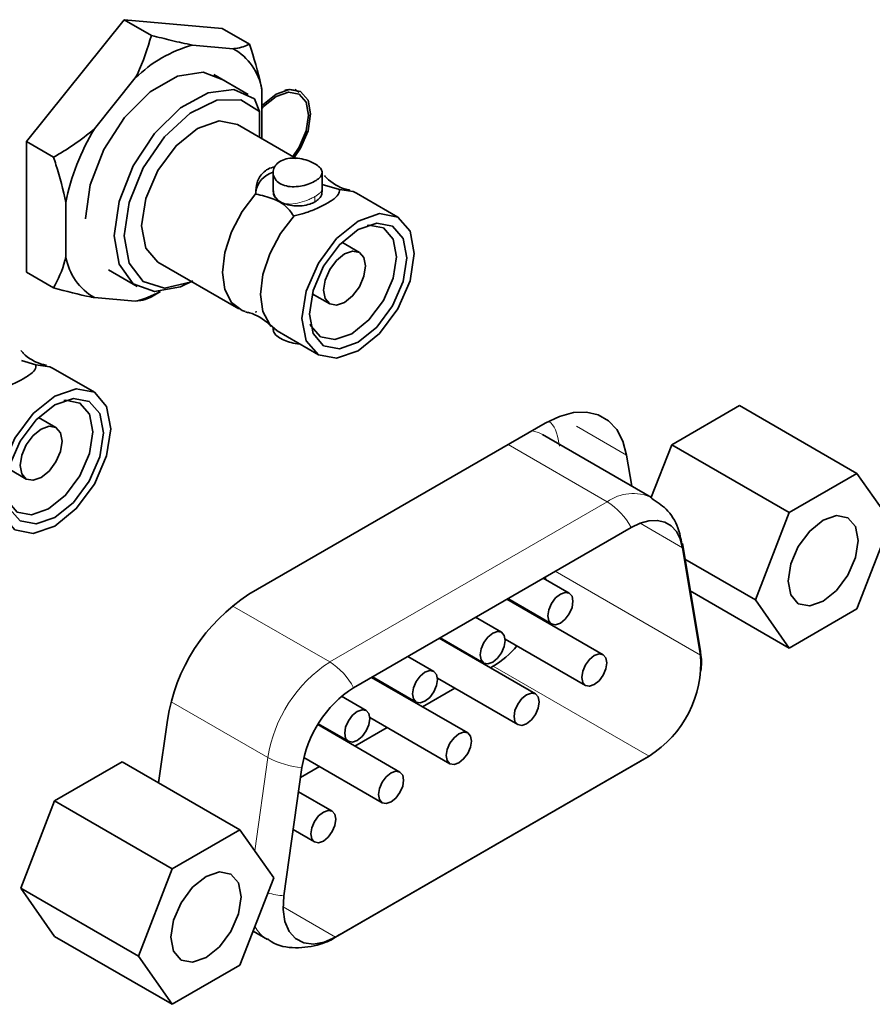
# Model space of a CAD drawing. Header units: millimetres. Extents: x 0 to 1118, y 0 to 864.
# Tile 203 of 256: x 342 to 348, y 706 to 713. Entities that reach past the tile are written whole.
import ezdxf

# ---------------------------------------------------------------- set-up
doc = ezdxf.new("R2010")
doc.units = ezdxf.units.MM

msp = doc.modelspace()

# ---------------------------------------------------------------- linework, layer by layer
at = {"color": 7, "linetype": 'Continuous', "lineweight": 35}
for p, q in [((342.8282, 713.3327), (342.1266, 712.4599)), ((343.0227, 713.2204), (342.8282, 713.3327)), ((343.5298, 713.27), (342.8282, 713.3327)), ((343.7243, 713.1577), (343.5298, 713.27)), ((343.6085, 713.1249), (343.3152, 713.1512)), ((342.9069, 712.9155), (342.6136, 712.5506)), ((343.7147, 712.7979), (343.4687, 712.9399)), ((343.8127, 712.4815), (343.8127, 712.8345)), ((344.0789, 712.8145), (344.0491, 712.8325)), ((343.7952, 712.6744), (343.7598, 712.7651)), ((343.7952, 712.4916), (343.7952, 712.6744)), ((344.1476, 712.6594), (344.1474, 712.6493)), ((344.0577, 712.3401), (343.6376, 712.5826)), ((342.3211, 712.3477), (342.1266, 712.4599)), ((342.1266, 712.4599), (342.1266, 711.5245)), ((343.8942, 712.2394), (343.8942, 712.101)), ((344.2442, 712.101), (344.2442, 712.2393)), ((344.2442, 712.1523), (344.3678, 712.1171)), ((343.7706, 712.0836), (343.7702, 712.0873)), ((343.8942, 712.101), (343.8942, 712.1003)), ((344.3678, 712.1171), (344.3689, 712.108)), ((344.3678, 712.1171), (344.3681, 712.1163)), ((344.7866, 711.9193), (344.4905, 712.0902)), ((342.4095, 712.0244), (342.4095, 711.6334)), ((344.0441, 711.9292), (344.0402, 711.9279)), ((344.5113, 711.6669), (344.3857, 711.7394)), ((343.0689, 711.5975), (343.6479, 711.2632)), ((342.3211, 711.4122), (342.1266, 711.5245)), ((342.7142, 711.5424), (342.921, 711.423)), ((343.0228, 711.3495), (343.0867, 711.3864)), ((344.1732, 711.3713), (344.2988, 711.2988)), ((342.6136, 711.3429), (342.9069, 711.3167)), ((343.7713, 711.2459), (343.7702, 711.2372)), ((343.8942, 711.1245), (343.8942, 711.1141)), ((343.9218, 711.1051), (344.2179, 710.9341)), ((342.0924, 710.8922), (342.1952, 710.8629)), ((342.1952, 710.8629), (342.1963, 710.8538)), ((342.1952, 710.8629), (342.1955, 710.8621)), ((342.6141, 710.6651), (342.3179, 710.836)), ((346.7473, 710.2904), (347.2321, 710.5703)), ((348.074, 710.0842), (347.2321, 710.5703)), ((342.3387, 710.4127), (342.2131, 710.4852)), ((345.8412, 710.444), (343.7199, 709.2194)), ((346.6025, 709.9128), (345.8217, 710.3635)), ((346.5984, 709.9067), (346.7473, 710.2904)), ((347.5892, 709.8044), (346.7473, 710.2904)), ((346.4615, 709.9941), (346.4244, 710.2156)), ((342.0006, 710.1171), (342.1262, 710.0446)), ((348.074, 710.0842), (347.5892, 709.8044)), ((348.3164, 709.7393), (348.074, 710.0842)), ((347.5892, 709.8044), (347.3468, 709.1796)), ((348.074, 709.1146), (348.3164, 709.7393)), ((346.4562, 709.6975), (344.4698, 708.5508)), ((346.9527, 708.8122), (346.8239, 709.5819)), ((346.9547, 708.783), (346.8258, 709.5527)), ((347.3468, 709.1796), (346.8425, 709.4708)), ((346.0141, 709.2273), (345.8279, 709.3348)), ((347.5892, 708.8347), (346.8805, 709.2439)), ((346.2566, 708.7865), (345.5674, 709.1844)), ((345.5739, 709.1881), (345.8871, 709.0073)), ((347.3468, 709.1796), (347.5892, 708.8347)), ((347.5892, 708.8347), (348.074, 709.1146)), ((345.5292, 708.9473), (345.343, 709.0548)), ((345.7716, 708.5066), (345.0824, 708.9044)), ((345.0889, 708.9082), (345.4022, 708.7274)), ((345.5551, 708.8982), (346.1296, 708.5666)), ((345.0442, 708.6674), (344.858, 708.7749)), ((345.3197, 708.7675), (345.3197, 708.7749)), ((345.3467, 708.7519), (345.3467, 708.7594)), ((345.3702, 708.7458), (345.3638, 708.7421)), ((345.4697, 708.7047), (345.4491, 708.6928)), ((345.2867, 708.2266), (344.5975, 708.6245)), ((344.604, 708.6282), (344.9172, 708.4474)), ((345.0702, 708.6182), (345.6446, 708.2866)), ((345.1951, 708.5461), (344.9641, 708.4128)), ((344.5593, 708.3874), (344.3832, 708.4891)), ((343.1367, 708.3176), (343.0738, 707.8695)), ((344.5853, 708.3383), (345.1597, 708.0067)), ((344.8018, 707.9467), (344.2136, 708.2862)), ((344.217, 708.2918), (344.4323, 708.1675)), ((344.7101, 708.2662), (344.4792, 708.1329)), ((344.1141, 708.0504), (344.6748, 707.7267)), ((344.3364, 706.7626), (346.5806, 708.0581)), ((344.3409, 706.7653), (346.5851, 708.0608)), ((342.329, 707.7398), (342.8138, 708.0196)), ((343.6557, 707.5336), (342.8138, 708.0196)), ((344.1001, 707.9792), (343.9712, 707.0606)), ((344.2252, 707.9863), (344.0902, 707.9083)), ((344.3168, 707.6667), (344.0758, 707.8059)), ((342.0866, 707.115), (342.329, 707.7398)), ((343.1709, 707.2537), (342.329, 707.7398)), ((343.6557, 707.5336), (343.1709, 707.2537)), ((343.8981, 707.1887), (343.6557, 707.5336)), ((344.0377, 707.5346), (344.1898, 707.4468)), ((343.1709, 707.2537), (342.9285, 706.629)), ((343.6557, 706.564), (343.8981, 707.1887)), ((342.9285, 706.629), (342.0866, 707.115)), ((342.329, 706.7701), (342.0866, 707.115)), ((343.1709, 706.2841), (342.329, 706.7701)), ((343.7499, 706.8067), (343.8523, 706.7476)), ((344.3409, 706.7653), (344.3364, 706.7626)), ((342.9285, 706.629), (343.1709, 706.2841)), ((343.1709, 706.2841), (343.6557, 706.564))]:
    msp.add_line(p, q, dxfattribs=at)
at = {"color": 7, "linetype": 'Continuous', "lineweight": 18}
for p, q in [((344.1929, 712.0289), (344.1929, 712.0667)), ((346.0647, 710.4233), (346.4244, 710.2156)), ((346.285, 709.8813), (345.5758, 710.2908)), ((344.2986, 708.7346), (346.285, 709.8813)), ((346.8258, 709.5527), (346.5213, 709.7285)), ((345.9134, 709.3841), (346.9547, 708.783)), ((343.6014, 709.1371), (344.2986, 708.7346)), ((346.5851, 708.0608), (345.4697, 708.7047)), ((343.8564, 708.0509), (343.164, 708.4506)), ((343.7625, 707.3816), (343.8564, 708.0509)), ((346.5851, 708.0608), (346.5806, 708.0581)), ((344.3409, 706.7653), (343.9655, 706.982))]:
    msp.add_line(p, q, dxfattribs=at)
at = {"color": 7, "linetype": 'Continuous', "lineweight": 35, "flags": 128}
for points in [[(343.5436, 712.8967), (343.541, 712.8987), (343.3917, 712.9572), (343.2086, 712.9285), (343.0136, 712.8159), (342.8305, 712.6332), (342.6811, 712.4023), (342.5837, 712.1511), (342.5498, 711.9099), (342.5498, 711.9079)], [(343.318, 711.4624), (343.2312, 711.42), (343.0443, 711.3866), (342.8914, 711.4429), (342.7914, 711.5819), (342.7566, 711.7864), (342.7914, 712.0311), (342.8914, 712.2857), (343.0443, 712.5185), (343.2312, 712.7007), (343.4287, 712.8098), (343.6125, 712.8322), (343.7598, 712.7651), (343.7598, 712.7651)], [(343.8127, 712.7163), (343.8201, 712.7243), (343.9148, 712.8007), (344.0095, 712.8337), (344.0898, 712.8181), (344.1434, 712.7563), (344.1623, 712.6578), (344.1434, 712.5376), (344.0898, 712.4139), (344.0452, 712.3473)], [(343.3085, 711.4591), (343.2992, 711.4547), (343.1151, 711.4111), (342.9627, 711.4578), (342.8623, 711.5888), (342.8273, 711.7864), (342.8623, 712.0245), (342.9627, 712.2714), (343.1151, 712.494), (343.2992, 712.6629), (343.4905, 712.7555), (343.6635, 712.7595), (343.7952, 712.6744), (343.7952, 712.6744)], [(344.0344, 712.3536), (344.0793, 712.42), (344.1297, 712.5362), (344.1474, 712.6492), (344.1297, 712.7418), (344.0793, 712.7999), (344.0038, 712.8145), (343.9148, 712.7836), (343.8257, 712.7117), (343.8127, 712.6974)], [(343.0689, 711.5975), (343.0689, 711.5975), (342.9817, 711.6978), (342.9511, 711.8579), (342.9817, 712.0533), (343.0689, 712.2543), (343.1993, 712.4302), (343.3532, 712.5544), (343.5071, 712.6079), (343.6376, 712.5826)], [(343.6941, 711.2441), (343.672, 711.2515), (343.5954, 711.3076), (343.5468, 711.4009), (343.5301, 711.5236), (343.5468, 711.6656), (343.5954, 711.8151), (343.672, 711.9597), (343.7702, 712.0873)], [(344.4905, 712.0902), (344.4663, 712.102), (344.3681, 712.1163)], [(344.0441, 711.9292), (343.9459, 711.8016), (343.8693, 711.657), (343.8206, 711.5075), (343.8039, 711.3655), (343.8206, 711.2428), (343.8693, 711.1495), (343.9218, 711.1051)], [(344.9045, 711.6589), (344.8738, 711.4635), (344.7867, 711.2625), (344.6562, 711.0865), (344.5023, 710.9623), (344.3484, 710.9088), (344.2179, 710.9342), (344.1307, 711.0345), (344.1001, 711.1945), (344.1307, 711.3899), (344.2179, 711.5909), (344.3484, 711.7669), (344.5023, 711.8911), (344.6562, 711.9446), (344.7867, 711.9193), (344.8738, 711.8189), (344.9045, 711.6589)], [(344.8514, 711.6283), (344.8248, 711.4586), (344.7492, 711.2841), (344.6359, 711.1314), (344.5023, 711.0235), (344.3687, 710.9771), (344.2554, 710.9991), (344.1797, 711.0862), (344.1532, 711.2252), (344.1797, 711.3948), (344.2554, 711.5693), (344.3687, 711.7221), (344.5023, 711.8299), (344.6359, 711.8763), (344.7492, 711.8543), (344.8248, 711.7672), (344.8514, 711.6283)], [(344.7763, 711.6359), (344.7521, 711.7625), (344.6831, 711.8419), (344.5799, 711.862), (344.5674, 711.8604)], [(344.1593, 711.1534), (344.1641, 711.1419), (344.2331, 711.0625), (344.3363, 711.0424), (344.4581, 711.0848), (344.5799, 711.183), (344.6831, 711.3223), (344.7521, 711.4813), (344.7763, 711.6359)], [(344.5553, 711.5696), (344.5439, 711.4966), (344.5113, 711.4215), (344.4626, 711.3557), (344.4051, 711.3093), (344.3476, 711.2893), (344.2988, 711.2988), (344.2662, 711.3363), (344.2548, 711.3961), (344.2662, 711.4691), (344.2988, 711.5442), (344.3476, 711.6099), (344.4051, 711.6563), (344.4626, 711.6763), (344.5113, 711.6669), (344.5439, 711.6294), (344.5553, 711.5696)], [(342.3179, 710.836), (342.2937, 710.8478), (342.1955, 710.8621)], [(342.7319, 710.4047), (342.7013, 710.2093), (342.6141, 710.0083), (342.4836, 709.8323), (342.3297, 709.7081), (342.1758, 709.6546), (342.0453, 709.6799), (341.9581, 709.7803), (341.9275, 709.9403), (341.9581, 710.1357), (342.0453, 710.3367), (342.1758, 710.5127), (342.3297, 710.6369), (342.4836, 710.6904), (342.6141, 710.6651), (342.7013, 710.5647), (342.7319, 710.4047)], [(342.6788, 710.3741), (342.6523, 710.2044), (342.5766, 710.0299), (342.4633, 709.8772), (342.3297, 709.7693), (342.1961, 709.7229), (342.0828, 709.7449), (342.0071, 709.832), (341.9806, 709.9709), (342.0071, 710.1406), (342.0828, 710.3151), (342.1961, 710.4678), (342.3297, 710.5757), (342.4633, 710.6221), (342.5766, 710.6001), (342.6523, 710.513), (342.6788, 710.3741)], [(342.6037, 710.3817), (342.5795, 710.5083), (342.5105, 710.5877), (342.4073, 710.6078), (342.3948, 710.6062)], [(346.4244, 710.2156), (346.3977, 710.3153), (346.3541, 710.3982), (346.2949, 710.4616), (346.2219, 710.5038), (346.1373, 710.5233), (346.0438, 710.5197), (345.9441, 710.493), (345.8412, 710.444)], [(341.9867, 709.8992), (341.9915, 709.8877), (342.0605, 709.8083), (342.1638, 709.7882), (342.2855, 709.8306), (342.4073, 709.9288), (342.5105, 710.0681), (342.5795, 710.2271), (342.6037, 710.3817)], [(342.3827, 710.3154), (342.3713, 710.2424), (342.3387, 710.1673), (342.29, 710.1015), (342.2325, 710.0551), (342.175, 710.0351), (342.1262, 710.0446), (342.0937, 710.0821), (342.0822, 710.1419), (342.0937, 710.2149), (342.1262, 710.29), (342.175, 710.3557), (342.2325, 710.4021), (342.29, 710.4221), (342.3387, 710.4127), (342.3713, 710.3752), (342.3827, 710.3154)], [(346.8258, 709.5527), (346.8089, 709.6159), (346.7813, 709.6684), (346.7437, 709.7086), (346.6975, 709.7354), (346.6439, 709.7478), (346.5846, 709.7455), (346.5214, 709.7285), (346.4562, 709.6975)], [(348.083, 709.6046), (348.0639, 709.7047), (348.0094, 709.7674), (347.9278, 709.7833), (347.8316, 709.7498), (347.7354, 709.6722), (347.6538, 709.5622), (347.5993, 709.4365), (347.5802, 709.3143), (347.5993, 709.2143), (347.6538, 709.1515), (347.7354, 709.1357), (347.8316, 709.1691), (347.9278, 709.2468), (348.0094, 709.3568), (348.0639, 709.4825), (348.083, 709.6046)], [(346.8258, 709.5527), (346.8248, 709.5754), (346.8239, 709.5819)], [(345.845, 709.3447), (345.8447, 709.3358), (345.8442, 709.3253)], [(345.8608, 709.0655), (345.8676, 709.0297), (345.8871, 709.0073), (345.9162, 709.0016), (345.9506, 709.0136), (345.985, 709.0413), (346.0141, 709.0806), (346.0336, 709.1255), (346.0404, 709.1691), (346.0336, 709.2049), (346.0141, 709.2273), (345.985, 709.2329), (345.9506, 709.221), (345.9162, 709.1933), (345.8871, 709.154), (345.8676, 709.1091), (345.8608, 709.0655)], [(345.3759, 708.7855), (345.3827, 708.7498), (345.4022, 708.7274), (345.4313, 708.7217), (345.4657, 708.7336), (345.5, 708.7614), (345.5292, 708.8007), (345.5486, 708.8456), (345.5555, 708.8892), (345.5486, 708.9249), (345.5292, 708.9473), (345.5, 708.953), (345.4657, 708.941), (345.4313, 708.9133), (345.4022, 708.874), (345.3827, 708.8291), (345.3759, 708.7855)], [(346.9527, 708.8122), (346.9537, 708.8057), (346.9547, 708.783)], [(346.1033, 708.6247), (346.1101, 708.589), (346.1296, 708.5666), (346.1587, 708.5609), (346.1931, 708.5728), (346.2274, 708.6006), (346.2566, 708.6399), (346.276, 708.6848), (346.2829, 708.7284), (346.276, 708.7641), (346.2566, 708.7865), (346.2274, 708.7922), (346.1931, 708.7802), (346.1587, 708.7525), (346.1296, 708.7132), (346.1101, 708.6683), (346.1033, 708.6247)], [(344.8909, 708.5056), (344.8978, 708.4698), (344.9172, 708.4474), (344.9464, 708.4418), (344.9807, 708.4537), (345.0151, 708.4814), (345.0442, 708.5207), (345.0637, 708.5656), (345.0705, 708.6092), (345.0637, 708.645), (345.0442, 708.6674), (345.0151, 708.673), (344.9807, 708.6611), (344.9464, 708.6334), (344.9172, 708.5941), (344.8978, 708.5492), (344.8909, 708.5056)], [(345.6183, 708.3448), (345.6252, 708.309), (345.6446, 708.2866), (345.6738, 708.2809), (345.7081, 708.2929), (345.7425, 708.3206), (345.7716, 708.3599), (345.7911, 708.4048), (345.7979, 708.4484), (345.7911, 708.4842), (345.7716, 708.5066), (345.7425, 708.5122), (345.7081, 708.5003), (345.6738, 708.4726), (345.6446, 708.4333), (345.6252, 708.3884), (345.6183, 708.3448)], [(344.406, 708.2256), (344.4128, 708.1899), (344.4323, 708.1675), (344.4614, 708.1618), (344.4958, 708.1738), (344.5302, 708.2015), (344.5593, 708.2408), (344.5788, 708.2857), (344.5856, 708.3293), (344.5788, 708.365), (344.5593, 708.3874), (344.5302, 708.3931), (344.4958, 708.3812), (344.4614, 708.3534), (344.4323, 708.3141), (344.4128, 708.2692), (344.406, 708.2256)], [(345.1334, 708.0648), (345.1402, 708.0291), (345.1597, 708.0067), (345.1888, 708.001), (345.2232, 708.0129), (345.2576, 708.0407), (345.2867, 708.08), (345.3062, 708.1249), (345.313, 708.1685), (345.3062, 708.2042), (345.2867, 708.2266), (345.2576, 708.2323), (345.2232, 708.2204), (345.1888, 708.1926), (345.1597, 708.1533), (345.1402, 708.1084), (345.1334, 708.0648)], [(344.6485, 707.7849), (344.6553, 707.7491), (344.6748, 707.7267), (344.7039, 707.7211), (344.7383, 707.733), (344.7726, 707.7607), (344.8018, 707.8), (344.8212, 707.8449), (344.8281, 707.8885), (344.8212, 707.9243), (344.8018, 707.9467), (344.7726, 707.9523), (344.7383, 707.9404), (344.7039, 707.9127), (344.6748, 707.8734), (344.6553, 707.8285), (344.6485, 707.7849)], [(344.1635, 707.5049), (344.1704, 707.4692), (344.1898, 707.4468), (344.219, 707.4411), (344.2533, 707.4531), (344.2877, 707.4808), (344.3168, 707.5201), (344.3363, 707.565), (344.3431, 707.6086), (344.3363, 707.6443), (344.3168, 707.6667), (344.2877, 707.6724), (344.2533, 707.6605), (344.219, 707.6327), (344.1898, 707.5934), (344.1704, 707.5485), (344.1635, 707.5049)], [(343.6648, 707.054), (343.6456, 707.1541), (343.5911, 707.2168), (343.5095, 707.2327), (343.4133, 707.1992), (343.3171, 707.1216), (343.2355, 707.0115), (343.181, 706.8859), (343.1619, 706.7637), (343.181, 706.6636), (343.2355, 706.6009), (343.3171, 706.585), (343.4133, 706.6185), (343.5095, 706.6961), (343.5911, 706.8062), (343.6456, 706.9318), (343.6648, 707.054)], [(343.9712, 707.0606), (343.9659, 706.9634), (343.9783, 706.8773), (344.0079, 706.8064), (344.0533, 706.7541), (344.1124, 706.723), (344.1823, 706.7143), (344.2597, 706.7287), (344.3409, 706.7653)]]:
    msp.add_lwpolyline(points, dxfattribs=at)
at = {"color": 7, "linetype": 'Continuous', "lineweight": 18, "flags": 128}
msp.add_lwpolyline([(345.7473, 710.3898), (345.7929, 710.3773), (345.8217, 710.3635)], dxfattribs=at)
at = {"color": 7, "linetype": 'Continuous', "lineweight": 35}
for centre, radius, start, end in [((343.5725, 712.234), 0.9525, 105.66961, 134.32501), ((343.3969, 712.7592), 0.4226, 10.2613, 59.94004), ((344.012, 712.696), 0.136, 60.53616, 105.24401), ((344.0035, 711.7087), 1.625, 148.79415, 168.79449), ((343.9412, 712.0733), 0.1741, 105.83197, 171.06535), ((342.8253, 711.7086), 0.4226, 190.2613, 239.94004), ((342.7262, 712.0445), 0.7499, 283.94576, 298.6432), ((344.4315, 708.1197), 1.3099, 122.90677, 171.3096), ((345.1095, 709.2987), 0.6947, 301.23193, 319.71243), ((346.1688, 708.7296), 0.7877, 301.89808, 3.88549), ((344.9209, 707.8537), 0.8303, 122.90677, 171.3096)]:
    msp.add_arc(centre, radius, start, end, dxfattribs=at)
at = {"color": 7, "linetype": 'Continuous', "lineweight": 18}
for centre, radius, start, end in [((346.4708, 709.6226), 0.3185, 65.37127, 125.68293), ((346.0278, 709.4702), 0.485, 27.94469, 57.96277), ((344.8382, 707.9008), 0.9931, 122.90677, 171.3096), ((344.0414, 708.3235), 0.485, 27.94469, 57.96277), ((344.1479, 708.5912), 0.6139, 241.66293, 265.54103), ((344.0353, 707.7584), 0.7007, 255.1953, 264.75006), ((343.9737, 706.9505), 0.2365, 207.31161, 238.73849)]:
    msp.add_arc(centre, radius, start, end, dxfattribs=at)
at = {"color": 7, "linetype": 'Continuous', "lineweight": 35}
for points, knots in [([(343.0227, 713.2204), (342.9942, 713.1273), (342.9626, 713.0243), (342.9118, 712.9249), (342.9069, 712.9155)], [0, 0, 0, 0, 0.904788, 1, 1, 1, 1]), ([(343.3152, 713.1512), (343.266, 713.1614), (343.173, 713.1809), (343.0708, 713.2078), (343.0227, 713.2204)], [0, 0, 0, 0, 0.529258, 1, 1, 1, 1]), ([(343.7243, 713.1577), (343.6957, 713.1448), (343.6642, 713.1306), (343.6134, 713.1254), (343.6085, 713.1249)], [0, 0, 0, 0, 0.904788, 1, 1, 1, 1]), ([(343.8127, 712.8345), (343.8107, 712.8452), (343.7907, 712.9509), (343.7557, 713.0598), (343.7243, 713.1577)], [0, 0, 0, 0, 0.101181, 1, 1, 1, 1]), ([(342.6136, 712.5506), (342.5644, 712.5113), (342.4714, 712.4371), (342.3692, 712.3763), (342.3211, 712.3477)], [0, 0, 0, 0, 0.529258, 1, 1, 1, 1]), ([(342.3211, 712.3477), (342.3272, 712.33), (342.3643, 712.2215), (342.3889, 712.1143), (342.4095, 712.0244)], [0, 0, 0, 0, 0.16266, 1, 1, 1, 1]), ([(344.1929, 712.3016), (344.2053, 712.2933), (344.23, 712.2769), (344.2459, 712.2495), (344.2436, 712.2217), (344.2214, 712.1943), (344.1822, 712.1692), (344.1312, 712.1492), (344.0737, 712.1369), (344.0148, 712.1355), (343.9617, 712.1477), (343.9211, 712.173), (343.897, 712.208), (343.8913, 712.248), (343.9054, 712.2872), (343.938, 712.3187), (343.9848, 712.338), (344.0402, 712.344), (344.099, 712.3375), (344.1529, 712.3221), (344.1805, 712.3079), (344.1929, 712.3016)], [0, 0, 0, 0, 0.052538, 0.105035, 0.158575, 0.212847, 0.26601, 0.318005, 0.370481, 0.424375, 0.478512, 0.531217, 0.583073, 0.635956, 0.690152, 0.743936, 0.796269, 0.848333, 0.901652, 0.95594, 1, 1, 1, 1]), ([(343.7702, 712.0873), (343.7706, 712.1148), (343.7714, 712.1698), (343.8101, 712.2294), (343.8563, 712.2671), (343.8893, 712.2758), (343.9065, 712.2804)], [0, 0, 0, 0, 0.32025, 0.64147, 0.811867, 1, 1, 1, 1]), ([(344.4434, 712.1128), (344.4335, 712.1146), (344.3791, 712.125), (344.2993, 712.171), (344.2658, 712.2116), (344.2604, 712.2182)], [0, 0, 0, 0, 0.156859, 0.863315, 1, 1, 1, 1]), ([(343.7706, 712.0836), (343.8125, 712.0744), (343.8888, 712.0576), (343.989, 712.0039), (344.0213, 711.956), (344.0402, 711.9279)], [0, 0, 0, 0, 0.335872, 0.611621, 1, 1, 1, 1]), ([(343.8965, 712.1082), (343.8958, 712.0994), (343.894, 712.0794), (343.9132, 712.0516), (343.9446, 712.0274), (343.9872, 712.0092), (344.0414, 711.9986), (344.101, 711.9992), (344.1541, 712.0098), (344.181, 712.023), (344.1929, 712.0289)], [0, 0, 0, 0, 0.10614, 0.244096, 0.354678, 0.473832, 0.613386, 0.751461, 0.889418, 1, 1, 1, 1]), ([(344.3681, 712.1163), (344.3677, 712.1047), (344.3669, 712.0815), (344.3286, 712.048), (344.2745, 712.0136), (344.2078, 711.9802), (344.1244, 711.9475), (344.0692, 711.9349), (344.0441, 711.9292)], [0, 0, 0, 0, 0.197188, 0.394974, 0.499893, 0.676572, 0.852808, 1, 1, 1, 1]), ([(344.1929, 712.0289), (344.2038, 712.0364), (344.2273, 712.0526), (344.245, 712.0815), (344.2425, 712.1013), (344.2415, 712.1097)], [0, 0, 0, 0, 0.330002, 0.716509, 1, 1, 1, 1]), ([(342.4095, 711.6334), (342.4075, 711.625), (342.3876, 711.5422), (342.3526, 711.4737), (342.3211, 711.4122)], [0, 0, 0, 0, 0.101181, 1, 1, 1, 1]), ([(342.3211, 711.4122), (342.413, 711.3885), (342.5145, 711.3624), (342.605, 711.3446), (342.6136, 711.3429)], [0, 0, 0, 0, 0.904788, 1, 1, 1, 1]), ([(342.9069, 711.3167), (342.9321, 711.3203), (342.9795, 711.3272), (343.0089, 711.3423), (343.0227, 711.3494)], [0, 0, 0, 0, 0.529258, 1, 1, 1, 1]), ([(343.6956, 711.2406), (343.7053, 711.2387), (343.7595, 711.2283), (343.8391, 711.1824), (343.8726, 711.1418), (343.878, 711.1352)], [0, 0, 0, 0, 0.154143, 0.86253, 1, 1, 1, 1]), ([(343.8949, 711.1142), (343.8962, 711.1056), (343.899, 711.0877), (343.9271, 711.0617), (343.9701, 711.0375), (344.0232, 711.0205), (344.063, 711.0112), (344.0822, 711.0122), (344.0827, 711.0122)], [0, 0, 0, 0, 0.188349, 0.394628, 0.595446, 0.793033, 0.994531, 1, 1, 1, 1]), ([(342.2708, 710.8586), (342.2609, 710.8604), (342.2065, 710.8708), (342.1267, 710.9168), (342.0932, 710.9574), (342.0878, 710.964)], [0, 0, 0, 0, 0.156859, 0.863315, 1, 1, 1, 1]), ([(342.1955, 710.8621), (342.1951, 710.8505), (342.1943, 710.8273), (342.156, 710.7938), (342.1019, 710.7594), (342.0352, 710.726), (341.9518, 710.6933), (341.8966, 710.6807), (341.8715, 710.675)], [0, 0, 0, 0, 0.197188, 0.394974, 0.499893, 0.676572, 0.852808, 1, 1, 1, 1]), ([(346.8205, 709.5813), (346.8128, 709.6195), (346.7948, 709.7096), (346.7209, 709.8302), (346.6388, 709.8832), (346.6018, 709.9071)], [0, 0, 0, 0, 0.288056, 0.679124, 1, 1, 1, 1]), ([(346.956, 708.6722), (346.9599, 708.7092), (346.9649, 708.7568), (346.9522, 708.8016), (346.9494, 708.8116)], [0, 0, 0, 0, 0.776781, 1, 1, 1, 1]), ([(343.8525, 706.7537), (343.8617, 706.7463), (343.9176, 706.7021), (344.0561, 706.6799), (344.2183, 706.7041), (344.323, 706.7485), (344.3646, 706.7809), (344.3691, 706.7844)], [0, 0, 0, 0, 0.06413, 0.387936, 0.716192, 0.969794, 1, 1, 1, 1])]:
    msp.add_open_spline(points, degree=3, knots=knots, dxfattribs=at)
at = {"color": 7, "linetype": 'Continuous', "lineweight": 18}
for points, knots in [([(344.2437, 712.1211), (344.2439, 712.1208), (344.2486, 712.112), (344.2365, 712.0991), (344.2162, 712.0808), (344.2005, 712.0713), (344.1929, 712.0667)], [0, 0, 0, 0, 0.018057, 0.507941, 0.76123, 1, 1, 1, 1]), ([(344.1929, 712.0667), (344.1845, 712.0621), (344.1671, 712.0525), (344.1258, 712.0347), (344.069, 712.0165), (344.0121, 712.0109), (343.9714, 712.0179), (343.9446, 712.0291), (343.9228, 712.046), (343.9007, 712.0745), (343.8971, 712.1008), (343.8947, 712.118)], [0, 0, 0, 0, 0.0816973, 0.1682976, 0.3358483, 0.5033971, 0.5903148, 0.6710697, 0.7520461, 0.8386822, 1, 1, 1, 1]), ([(345.8679, 710.4564), (345.8724, 710.453), (345.9179, 710.4188), (345.9322, 710.3456), (345.9451, 710.2797)], [0, 0, 0, 0, 0.098975, 1, 1, 1, 1])]:
    msp.add_open_spline(points, degree=3, knots=knots, dxfattribs=at)

doc.saveas('drawing.dxf')
